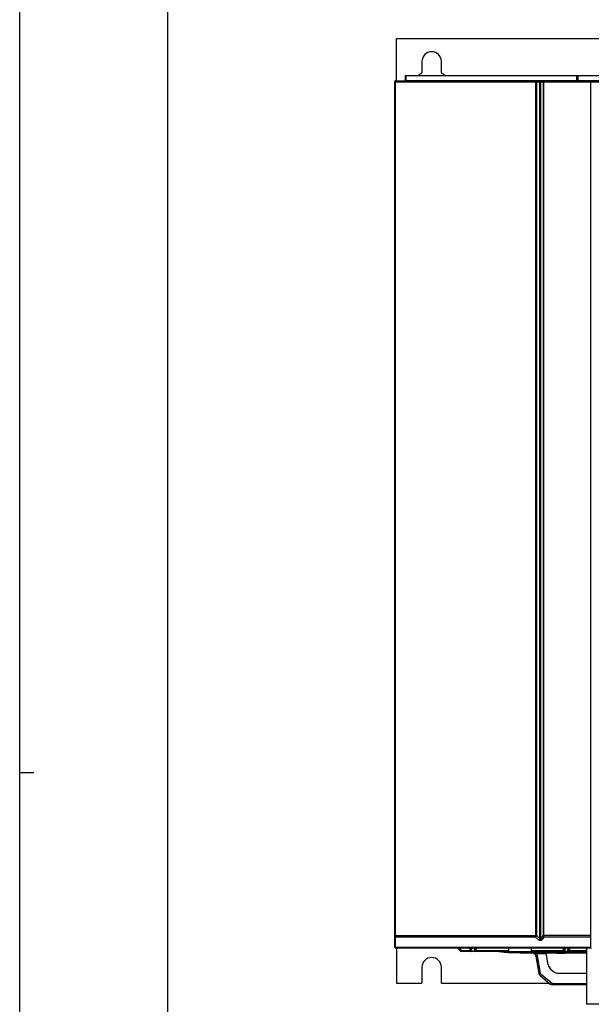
# Model space of a CAD drawing. Extents: x 0 to 594, y 0 to 420.
# Tile 5 of 41: x 0 to 81, y 152 to 292. Entities that reach past the tile are written whole.
import ezdxf

# ---------------------------------------------------------------- set-up
doc = ezdxf.new("R2010")
doc.units = 0
doc.header["$LTSCALE"] = 32.67
doc.layers.get('0').update_dxf_attribs({"linetype": 'CONTINUOUS'})

msp = doc.modelspace()

# ---------------------------------------------------------------- linework, layer by layer
at = {"color": 7, "linetype": 'CONTINUOUS'}
for p, q in [((0, 0), (0, 420)), ((21, 400), (21, 20)), ((53.468, 283.115), (53.468, 289.115)), ((53.468, 289.115), (118.468, 289.115)), ((57.093, 285.865), (57.093, 284.246)), ((59.843, 284.246), (59.843, 285.865)), ((54.698, 283.865), (54.698, 283.165)), ((54.698, 283.865), (82.198, 283.865)), ((79.198, 283.865), (79.198, 283.165)), ((53.198, 282.99), (53.198, 160.24)), ((53.323, 283.115), (118.588, 283.115)), ((81.068, 160.115), (81.068, 282.99)), ((53.323, 160.115), (81.068, 160.115)), ((53.468, 160.115), (53.468, 155.115)), ((62.125, 160.115), (62.581, 159.659)), ((69.4, 159.615), (62.687, 159.615)), ((64.007, 160.115), (64.026, 159.757)), ((64.66, 159.757), (64.679, 160.115)), ((68.032, 159.615), (68.175, 159.592)), ((68.175, 159.592), (69.149, 159.481)), ((69.385, 159.46), (69.354, 159.463)), ((69.4, 159.644), (69.399, 160.115)), ((69.4, 159.644), (69.4, 159.618)), ((69.4, 159.618), (72.6, 159.618)), ((69.513, 159.45), (69.491, 159.452)), ((69.606, 159.443), (69.513, 159.45)), ((69.527, 159.451), (76.776, 159.451)), ((69.727, 159.434), (69.606, 159.443)), ((71.727, 159.365), (71.053, 159.375)), ((80.468, 159.365), (71.727, 159.366)), ((71.81, 159.365), (71.727, 159.365)), ((72.599, 160.115), (72.6, 159.644)), ((72.6, 159.644), (72.6, 159.618)), ((80.468, 159.615), (72.6, 159.615)), ((75.009, 157.699), (74.715, 159.365)), ((76.546, 159.365), (76.68, 159.365)), ((76.684, 159.365), (77.286, 159.376)), ((76.776, 159.451), (76.852, 159.45)), ((77.257, 160.115), (77.276, 159.757)), ((77.286, 159.376), (77.886, 159.401)), ((77.886, 159.401), (78.372, 159.435)), ((77.91, 159.757), (77.929, 160.115)), ((78.372, 159.435), (78.389, 159.436)), ((78.389, 159.436), (78.456, 159.44)), ((78.456, 159.44), (78.491, 159.442)), ((78.491, 159.442), (78.555, 159.445)), ((80.468, 159.451), (78.862, 159.451)), ((79.463, 159.56), (79.492, 159.565)), ((79.492, 159.565), (79.776, 159.615)), ((80.468, 160.115), (80.468, 152.115)), ((73.247, 158.951), (73.681, 156.49)), ((57.093, 157.365), (57.093, 155.115)), ((59.843, 155.115), (59.843, 157.365)), ((75.351, 157.107), (75.778, 156.749)), ((76.421, 156.515), (80.468, 156.515)), ((53.468, 155.115), (57.093, 155.115)), ((59.843, 155.115), (75.138, 155.115)), ((73.852, 156.194), (75.297, 154.982)), ((80.468, 154.865), (75.618, 154.865)), ((89.718, 152.115), (80.468, 152.115))]:
    msp.add_line(p, q, dxfattribs=at)
at = {"color": 9, "linetype": 'CONTINUOUS'}
for p, q in [((54.798, 283.865), (54.798, 283.165)), ((79.025, 283.865), (79.025, 283.165)), ((53.198, 282.99), (118.713, 282.99)), ((53.286, 282.99), (53.286, 161.819)), ((54.698, 283.165), (82.198, 283.165)), ((73.338, 282.99), (73.338, 161.867)), ((73.807, 161.422), (73.807, 282.99)), ((73.948, 161.422), (73.948, 282.99)), ((74.293, 282.99), (74.293, 161.867)), ((74.36, 282.99), (74.36, 161.868)), ((73.255, 161.819), (53.251, 161.819)), ((73.211, 161.647), (53.296, 161.647)), ((53.296, 161.647), (53.296, 160.193)), ((73.629, 161.251), (73.211, 161.647)), ((73.263, 161.867), (73.338, 161.867)), ((73.807, 161.422), (73.338, 161.867)), ((74.293, 161.867), (73.948, 161.422)), ((74.404, 161.611), (74.123, 161.251)), ((81.068, 161.868), (74.36, 161.868)), ((81.068, 161.611), (74.404, 161.611)), ((53.205, 160.25), (53.198, 160.279)), ((53.296, 160.193), (81.068, 160.193)), ((62.687, 159.757), (62.329, 160.115)), ((62.687, 159.757), (63.876, 159.757)), ((62.687, 159.757), (62.687, 159.615)), ((63.857, 160.115), (63.876, 159.757)), ((63.876, 159.757), (63.876, 159.615)), ((64.176, 159.659), (64.152, 160.115)), ((64.176, 159.659), (64.51, 159.659)), ((64.176, 159.659), (64.176, 159.615)), ((64.534, 160.115), (64.51, 159.659)), ((64.51, 159.615), (64.51, 159.659)), ((64.809, 159.757), (64.827, 160.115)), ((64.809, 159.757), (69.399, 159.757)), ((68.057, 159.615), (68.407, 159.563)), ((68.22, 159.586), (68.175, 159.592)), ((68.506, 159.578), (68.407, 159.563)), ((68.558, 159.615), (68.506, 159.578)), ((68.981, 159.5), (69.167, 159.483)), ((69.484, 159.46), (78.202, 159.46)), ((69.527, 159.452), (69.491, 159.452)), ((69.491, 159.452), (69.527, 159.451)), ((69.727, 159.434), (69.82, 159.451)), ((72.031, 159.388), (71.997, 159.365)), ((72.058, 159.451), (72.031, 159.388)), ((72.599, 159.757), (77.125, 159.757)), ((72.968, 159.355), (72.76, 159.365)), ((74.732, 159.27), (73.348, 159.27)), ((76.244, 159.365), (76.546, 159.365)), ((76.607, 159.366), (76.985, 159.372)), ((76.68, 159.365), (76.684, 159.365)), ((76.754, 159.452), (76.852, 159.45)), ((76.761, 159.451), (76.754, 159.452)), ((76.985, 159.372), (77.38, 159.385)), ((77.106, 160.115), (77.125, 159.757)), ((77.234, 159.437), (77.308, 159.434)), ((77.235, 159.375), (77.286, 159.376)), ((77.309, 159.365), (77.294, 159.376)), ((77.426, 159.659), (77.402, 160.115)), ((77.426, 159.659), (77.76, 159.659)), ((77.426, 159.659), (77.426, 159.615)), ((77.784, 160.115), (77.76, 159.659)), ((77.76, 159.615), (77.76, 159.659)), ((77.782, 159.397), (78.335, 159.434)), ((78.06, 159.757), (78.078, 160.115)), ((78.06, 159.757), (80.468, 159.757)), ((78.06, 159.615), (78.06, 159.757)), ((78.335, 159.434), (78.375, 159.437)), ((78.335, 159.434), (78.372, 159.435)), ((78.375, 159.437), (78.42, 159.44)), ((78.42, 159.44), (78.468, 159.443)), ((78.468, 159.466), (78.468, 159.443)), ((78.468, 159.443), (78.491, 159.444)), ((78.468, 159.443), (78.491, 159.442)), ((78.555, 159.445), (78.59, 159.448)), ((78.683, 159.481), (79.383, 159.574)), ((78.864, 159.452), (78.862, 159.451)), ((79.383, 159.574), (79.602, 159.615)), ((79.72, 159.615), (79.43, 159.563)), ((79.492, 159.565), (79.43, 159.563)), ((79.831, 159.46), (80.468, 159.46)), ((73.903, 156.517), (73.469, 158.979)), ((75.442, 155.142), (73.997, 156.354)), ((75.618, 155.078), (80.468, 155.078)), ((75.618, 155.078), (75.618, 154.865))]:
    msp.add_line(p, q, dxfattribs=at)
at = {"color": 2, "linetype": 'CONTINUOUS'}
msp.add_line((0, 185), (2, 185), dxfattribs=at)
at = {"color": 9, "linetype": 'CONTINUOUS'}
for points in [[(53.323, 283.115), (53.317, 283.113), (53.31, 283.107), (53.304, 283.096), (53.298, 283.08), (53.292, 283.057), (53.288, 283.026), (53.286, 282.99)], [(54.782, 283.115), (54.788, 283.118), (54.794, 283.129), (54.797, 283.145), (54.798, 283.165)], [(73.263, 161.867), (73.263, 283.003), (73.263, 283.016), (73.264, 283.029), (73.264, 283.042), (73.264, 283.054), (73.265, 283.065), (73.265, 283.075), (73.266, 283.085), (73.267, 283.093), (73.268, 283.1), (73.269, 283.106), (73.269, 283.11), (73.27, 283.113), (73.272, 283.115)], [(73.272, 283.115), (73.281, 283.113), (73.289, 283.11), (73.296, 283.106), (73.303, 283.1), (73.309, 283.093), (73.315, 283.085), (73.32, 283.075), (73.325, 283.065), (73.329, 283.054), (73.332, 283.042), (73.335, 283.029), (73.337, 283.016), (73.338, 283.003), (73.338, 282.99)], [(73.807, 282.99), (73.803, 283.028), (73.792, 283.063), (73.776, 283.091), (73.755, 283.108), (73.732, 283.115)], [(74.049, 283.115), (74.018, 283.108), (73.989, 283.091), (73.967, 283.063), (73.953, 283.028), (73.948, 282.99)], [(74.293, 282.99), (74.294, 283.005), (74.296, 283.018), (74.298, 283.031), (74.302, 283.043), (74.307, 283.054), (74.313, 283.065), (74.319, 283.075), (74.326, 283.085), (74.334, 283.092), (74.342, 283.099), (74.351, 283.105), (74.361, 283.11), (74.373, 283.113), (74.388, 283.115)], [(74.36, 282.99), (74.36, 283.005), (74.36, 283.018), (74.361, 283.031), (74.362, 283.043), (74.364, 283.054), (74.365, 283.065), (74.367, 283.075), (74.37, 283.085), (74.372, 283.092), (74.374, 283.099), (74.377, 283.105), (74.38, 283.11), (74.384, 283.113), (74.388, 283.115)], [(79.018, 283.115), (79.021, 283.118), (79.023, 283.129), (79.025, 283.145), (79.025, 283.165)], [(53.198, 161.816), (53.204, 161.819), (53.251, 161.819)], [(53.296, 161.647), (53.257, 161.658), (53.226, 161.678), (53.205, 161.704), (53.198, 161.733)], [(53.286, 161.819), (53.287, 161.757), (53.291, 161.698), (53.296, 161.647)], [(73.211, 161.647), (73.218, 161.671), (73.224, 161.694), (73.23, 161.717), (73.236, 161.739), (73.241, 161.759), (73.246, 161.779), (73.25, 161.798), (73.255, 161.819)], [(73.314, 161.797), (73.304, 161.778), (73.294, 161.761), (73.284, 161.743), (73.272, 161.725), (73.259, 161.706), (73.244, 161.687), (73.228, 161.667), (73.211, 161.647)], [(73.255, 161.819), (73.259, 161.833), (73.262, 161.849), (73.263, 161.867)], [(73.255, 161.819), (73.275, 161.811), (73.296, 161.803), (73.314, 161.797)], [(73.338, 161.867), (73.332, 161.841), (73.324, 161.817), (73.314, 161.797)], [(73.629, 161.251), (73.679, 161.282), (73.727, 161.324), (73.771, 161.371), (73.807, 161.422)], [(74.123, 161.251), (74.107, 161.231), (74.09, 161.214), (74.072, 161.2), (74.053, 161.186), (74.032, 161.174), (74.008, 161.163), (73.982, 161.153), (73.953, 161.146), (73.919, 161.141), (73.883, 161.14), (73.847, 161.143), (73.812, 161.149), (73.779, 161.159), (73.747, 161.171), (73.717, 161.187), (73.687, 161.205), (73.658, 161.226), (73.629, 161.251)], [(73.948, 161.422), (73.943, 161.403), (73.938, 161.386), (73.933, 161.371), (73.928, 161.358), (73.922, 161.345), (73.915, 161.334), (73.908, 161.325), (73.899, 161.317), (73.89, 161.312), (73.879, 161.311), (73.869, 161.314), (73.859, 161.321), (73.85, 161.33), (73.841, 161.343), (73.832, 161.358), (73.823, 161.376), (73.815, 161.397), (73.807, 161.422)], [(74.123, 161.251), (74.068, 161.282), (74.018, 161.324), (73.977, 161.371), (73.948, 161.422)], [(74.293, 161.867), (74.311, 161.867), (74.334, 161.868), (74.36, 161.868)], [(74.404, 161.611), (74.367, 161.664), (74.338, 161.718), (74.316, 161.771), (74.302, 161.821), (74.293, 161.867)], [(74.36, 161.868), (74.361, 161.824), (74.365, 161.775), (74.374, 161.722), (74.387, 161.667), (74.404, 161.611)], [(53.296, 160.193), (53.257, 160.204), (53.225, 160.224), (53.205, 160.25)], [(53.296, 160.193), (53.302, 160.16), (53.308, 160.135), (53.315, 160.12), (53.323, 160.115)], [(62.581, 159.659), (62.59, 159.665), (62.613, 159.685)], [(62.613, 159.685), (62.647, 159.717), (62.687, 159.757)], [(64.026, 159.757), (64.015, 159.754), (63.982, 159.753), (63.934, 159.754), (63.876, 159.757)], [(64.026, 159.757), (64.039, 159.718), (64.072, 159.685), (64.12, 159.665), (64.176, 159.659)], [(64.51, 159.659), (64.566, 159.665), (64.614, 159.685), (64.647, 159.717), (64.66, 159.757)], [(64.809, 159.757), (64.751, 159.754), (64.703, 159.754), (64.671, 159.754), (64.66, 159.757)], [(64.808, 159.615), (64.808, 159.633), (64.808, 159.685), (64.809, 159.757)], [(68.407, 159.563), (68.582, 159.542), (68.779, 159.52), (68.981, 159.5)], [(69.167, 159.483), (69.32, 159.47), (69.431, 159.463), (69.484, 159.46)], [(69.189, 159.608), (69.321, 159.507), (69.484, 159.46)], [(71.727, 159.365), (71.817, 159.387), (71.895, 159.447), (71.898, 159.451)], [(73.348, 159.27), (73.166, 159.325), (72.968, 159.355)], [(73.164, 159.152), (73.179, 159.158), (73.218, 159.182), (73.277, 159.221), (73.348, 159.27)], [(73.469, 158.979), (73.443, 159.081), (73.402, 159.179), (73.348, 159.27)], [(73.822, 159.451), (73.822, 159.451), (73.918, 159.387), (74.025, 159.365)], [(76.244, 159.365), (76.138, 159.386), (76.045, 159.447), (76.042, 159.451)], [(76.925, 159.449), (76.948, 159.45), (76.996, 159.448)], [(77.063, 159.446), (77.139, 159.444), (77.182, 159.44)], [(77.125, 159.757), (77.125, 159.685), (77.125, 159.633), (77.124, 159.615)], [(77.276, 159.757), (77.265, 159.754), (77.232, 159.753), (77.183, 159.754), (77.125, 159.757)], [(77.38, 159.385), (77.252, 159.422), (77.234, 159.437)], [(77.276, 159.757), (77.289, 159.718), (77.322, 159.685), (77.37, 159.665), (77.426, 159.659)], [(77.308, 159.434), (77.438, 159.423), (77.514, 159.411), (77.53, 159.4), (77.483, 159.391), (77.38, 159.385)], [(77.76, 159.659), (77.816, 159.665), (77.864, 159.685), (77.897, 159.717), (77.91, 159.757)], [(78.06, 159.757), (78.002, 159.754), (77.954, 159.753), (77.921, 159.754), (77.91, 159.757)], [(78.202, 159.46), (78.197, 159.504), (78.193, 159.6), (78.193, 159.615)], [(78.202, 159.46), (78.293, 159.461), (78.383, 159.463), (78.468, 159.466)], [(78.332, 159.615), (78.334, 159.608), (78.396, 159.509), (78.468, 159.466)], [(78.453, 159.615), (78.552, 159.524), (78.683, 159.481)], [(78.468, 159.466), (78.547, 159.47), (78.62, 159.475), (78.683, 159.481)], [(78.59, 159.448), (78.724, 159.451), (78.782, 159.45)], [(79.43, 159.563), (79.326, 159.542), (79.279, 159.52), (79.294, 159.499), (79.367, 159.483), (79.489, 159.47), (79.649, 159.463), (79.831, 159.46)], [(79.876, 159.615), (79.876, 159.608), (79.856, 159.507), (79.831, 159.46)], [(73.469, 158.979), (73.386, 158.965), (73.315, 158.955), (73.266, 158.95), (73.247, 158.951)], [(73.681, 156.49), (73.698, 156.488), (73.745, 156.493), (73.816, 156.503), (73.903, 156.517)], [(73.997, 156.354), (73.953, 156.401), (73.921, 156.456), (73.903, 156.517)], [(73.997, 156.354), (73.944, 156.292), (73.898, 156.24), (73.866, 156.205), (73.852, 156.194)], [(75.297, 154.982), (75.309, 154.992), (75.34, 155.025), (75.386, 155.077), (75.442, 155.142)], [(75.618, 155.078), (75.555, 155.085), (75.495, 155.107), (75.442, 155.142)]]:
    msp.add_lwpolyline(points, dxfattribs=at)
at = {"color": 7, "linetype": 'CONTINUOUS'}
for points in [[(69.354, 159.463), (69.273, 159.469), (69.149, 159.481)], [(71.053, 159.375), (70.392, 159.397), (69.727, 159.434)], [(76.852, 159.45), (76.925, 159.449), (76.996, 159.448), (77.063, 159.446), (77.125, 159.443), (77.182, 159.44), (77.234, 159.437), (77.281, 159.434)], [(77.281, 159.434), (77.321, 159.431), (77.356, 159.428), (77.384, 159.426), (77.405, 159.423), (77.417, 159.421), (77.42, 159.421)], [(78.555, 159.445), (78.664, 159.449), (78.782, 159.45), (78.862, 159.451)], [(79.448, 159.557), (79.443, 159.556), (79.447, 159.557), (79.463, 159.56)]]:
    msp.add_lwpolyline(points, dxfattribs=at)
for centre, radius, start, end in [((58.468, 285.865), 1.375, 0, 180), ((58.468, 281.865), 2.75, 120, 133.16108), ((58.468, 281.865), 2.75, 46.83891, 60), ((53.323, 282.99), 0.125, 90, 180), ((54.648, 283.165), 0.05, 270, 360), ((79.248, 283.165), 0.05, 180, 270), ((80.943, 282.99), 0.125, 0, 90), ((53.323, 160.24), 0.125, 180, 270), ((62.687, 159.765), 0.15, 225, 270), ((64.176, 159.765), 0.15, 183, 270), ((64.51, 159.765), 0.15, 270, 357), ((71.718, 187.906), 28.542, 265.16272, 265.76157), ((72.668, 159.815), 0.45, 234.28165, 270), ((72.755, 158.865), 0.5, 10, 90.21839), ((77.426, 159.765), 0.15, 183, 270), ((77.76, 159.765), 0.15, 270, 357), ((81.028, 160.015), 0.1, 0, 90), ((58.468, 157.365), 1.375, 0, 180), ((74.174, 156.577), 0.5, 190, 230), ((75.994, 157.873), 1, 190, 230), ((76.421, 157.515), 1, 230, 270), ((75.618, 155.365), 0.5, 230, 270)]:
    msp.add_arc(centre, radius, start, end, dxfattribs=at)

doc.saveas('drawing.dxf')
